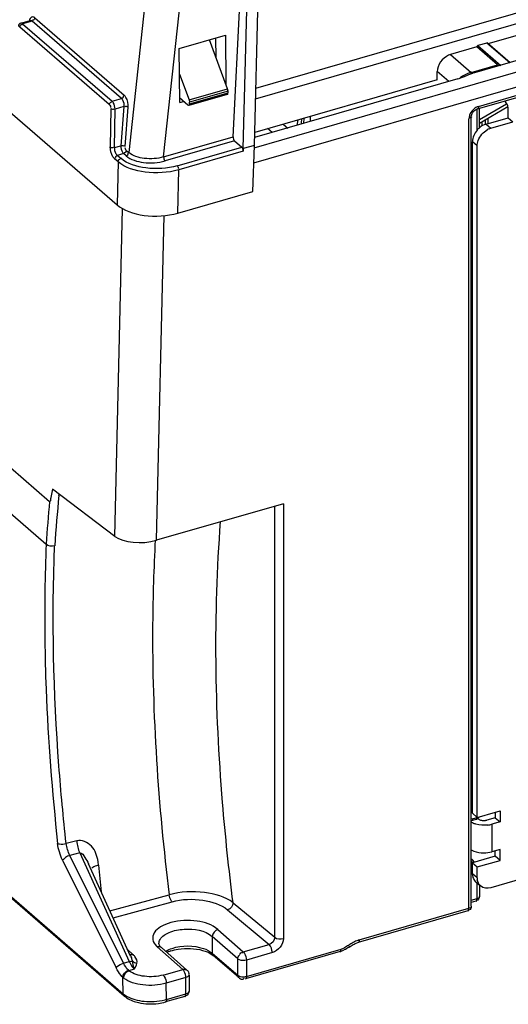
# Model space of a CAD drawing. Header units: inches. Extents: x 0 to 117, y 0 to 83.
# Tile 44 of 67: x 102.73 to 104.24, y 20.54 to 23.59. Entities that reach past the tile are written whole.
import ezdxf

# ---------------------------------------------------------------- set-up
doc = ezdxf.new("R2010")
doc.units = ezdxf.units.IN
doc.header["$LTSCALE"] = 6.431102
doc.header["$MEASUREMENT"] = 0
doc.layers.get('0').update_dxf_attribs({"linetype": 'CONTINUOUS'})

msp = doc.modelspace()

# ---------------------------------------------------------------- linework, layer by layer
at = {"color": 7, "linetype": 'CONTINUOUS'}
for p, q in [((96.7316, 28.4743), (103.0304, 23.0194)), ((97.0929, 27.0617), (102.8214, 22.1006)), ((97.106, 26.909), (102.8106, 21.9687)), ((103.2543, 24.9214), (103.0665, 23.1818)), ((103.1745, 23.1684), (103.3613, 24.8997)), ((103.4601, 23.3811), (106.7838, 24.3406)), ((103.4592, 23.3479), (106.7721, 24.3043)), ((103.4552, 23.1968), (106.834, 24.1722)), ((103.4538, 23.1502), (106.8467, 24.1297)), ((106.5855, 24.1354), (104.1374, 23.4287)), ((104.1465, 23.3171), (106.6366, 24.0359)), ((104.1498, 23.3249), (106.6399, 24.0437)), ((103.3897, 23.2306), (103.4283, 23.981)), ((103.4555, 23.2041), (103.4759, 23.9837)), ((103.4213, 23.1943), (103.4416, 23.9693)), ((102.7323, 23.5826), (102.7611, 23.5909)), ((102.7671, 23.5892), (102.7378, 23.5808)), ((102.7378, 23.5808), (103.0147, 23.3409)), ((102.7654, 23.5904), (102.7671, 23.5892)), ((103.0441, 23.3494), (102.7671, 23.5892)), ((102.7756, 23.5992), (103.0525, 23.3593)), ((103.0062, 23.3304), (102.7293, 23.5702)), ((103.2226, 23.5041), (103.3658, 23.5455)), ((103.3658, 23.5455), (103.3673, 23.3932)), ((104.2765, 23.5468), (104.1785, 23.5185)), ((103.3725, 23.3791), (103.3161, 23.5311)), ((103.3372, 23.4742), (103.3366, 23.537)), ((104.175, 23.521), (104.1478, 23.5131)), ((104.2463, 23.4593), (104.175, 23.521)), ((104.2476, 23.4599), (104.1776, 23.5205)), ((103.2243, 23.3373), (103.2226, 23.5041)), ((104.0625, 23.4851), (104.057, 23.4831)), ((104.1444, 23.5087), (104.0625, 23.4851)), ((104.0625, 23.4851), (104.1264, 23.4297)), ((104.2082, 23.4534), (104.1444, 23.5087)), ((104.1478, 23.5131), (104.219, 23.4514)), ((103.2234, 23.425), (103.2532, 23.3447)), ((104.0211, 23.4073), (104.0216, 23.4332)), ((104.058, 23.4017), (104.0216, 23.4332)), ((104.1264, 23.4297), (104.2082, 23.4534)), ((104.1283, 23.43), (104.1274, 23.4316)), ((104.0861, 23.4098), (103.4561, 23.228)), ((104.0213, 23.4073), (103.4565, 23.2443)), ((104.1052, 23.4165), (104.0929, 23.412)), ((104.1163, 23.4211), (104.1052, 23.4165)), ((103.2532, 23.3447), (103.3725, 23.3791)), ((103.3739, 23.3721), (103.2546, 23.3376)), ((103.2546, 23.3325), (103.3739, 23.367)), ((103.3739, 23.367), (103.3739, 23.3721)), ((103.0147, 23.3409), (103.0441, 23.3494)), ((103.2496, 23.3283), (103.2241, 23.3508)), ((103.2243, 23.3373), (103.2362, 23.3403)), ((103.3717, 23.3618), (103.2524, 23.3273)), ((103.2546, 23.3325), (103.2546, 23.3376)), ((104.2367, 23.3321), (104.1524, 23.2826)), ((103.0107, 23.3181), (103.0094, 23.1993)), ((103.0228, 23.1976), (103.0242, 23.3165)), ((103.051, 23.3242), (103.0242, 23.3165)), ((103.051, 23.3242), (103.0416, 23.203)), ((103.055, 23.2008), (103.0643, 23.3219)), ((104.1312, 23.3049), (104.1331, 23.3076)), ((104.1331, 23.3076), (104.1352, 23.31)), ((104.145, 23.251), (104.145, 23.3171)), ((104.1524, 23.2724), (104.2403, 23.324)), ((104.1524, 23.2583), (104.1524, 23.3171)), ((104.2415, 23.2895), (104.2415, 23.3151)), ((103.5899, 23.2828), (103.587, 23.2657)), ((103.6085, 23.2881), (103.6079, 23.2718)), ((103.6291, 23.2779), (103.6297, 23.2943)), ((104.1202, 23.2906), (104.1199, 23.2865)), ((104.1199, 20.8408), (104.1199, 23.2865)), ((104.1273, 20.8472), (104.1273, 23.2929)), ((104.1611, 23.2645), (104.1608, 23.2773)), ((104.1698, 23.2826), (104.17, 23.2698)), ((104.1733, 23.2698), (104.2415, 23.2895)), ((104.178, 23.2874), (104.1784, 23.2699)), ((104.188, 23.2571), (104.2562, 23.2767)), ((104.2415, 23.2895), (104.2562, 23.2767)), ((103.5104, 23.2436), (103.4963, 23.2558)), ((103.5448, 23.2698), (103.5588, 23.2576)), ((104.1733, 23.2698), (104.188, 23.2571)), ((104.1823, 23.255), (104.188, 23.2571)), ((103.1745, 23.1684), (103.3897, 23.2306)), ((103.3941, 23.2178), (103.1794, 23.1558)), ((103.3941, 23.2178), (103.4166, 23.1983)), ((104.1454, 23.2021), (104.1307, 23.2149)), ((104.1307, 21.1351), (104.1307, 23.2149)), ((103.0228, 23.1976), (103.0416, 23.203)), ((103.0589, 23.1883), (103.0665, 23.1818)), ((103.2163, 23.1405), (103.4166, 23.1983)), ((103.421, 23.1858), (103.2212, 23.1281)), ((103.4213, 23.1943), (103.421, 23.1858)), ((103.4555, 23.2041), (103.4213, 23.1943)), ((103.451, 23.0613), (103.4555, 23.2041)), ((104.1454, 21.1223), (104.1454, 23.2021)), ((103.0333, 23.1533), (103.0228, 23.1623)), ((103.0333, 23.1533), (103.0304, 23.0194)), ((103.0505, 23.1784), (103.0314, 23.1729)), ((103.0314, 23.1729), (103.0418, 23.1639)), ((103.0581, 23.1718), (103.0505, 23.1784)), ((103.2184, 22.9942), (103.2212, 23.1281)), ((103.2184, 22.9942), (103.451, 23.0613)), ((103.023, 21.9929), (103.0476, 23.0076)), ((103.1522, 21.9806), (103.1766, 22.9863)), ((103.023, 21.9929), (102.8301, 22.139)), ((102.8502, 22.1194), (102.8506, 22.1235)), ((103.5453, 22.0941), (103.1522, 21.9806)), ((103.5187, 20.7509), (103.5187, 22.0864)), ((103.5453, 22.0941), (103.5453, 20.7475)), ((102.8065, 21.6766), (102.8065, 21.6733)), ((106.5918, 21.5984), (104.188, 20.9045)), ((104.1309, 21.1179), (104.2162, 21.1427)), ((104.2014, 21.1385), (104.2014, 21.1214)), ((104.2162, 21.1427), (104.2162, 21.1086)), ((104.1314, 21.1051), (104.1273, 21.1074)), ((104.1287, 21.1127), (104.1428, 21.1168)), ((104.1309, 21.1179), (104.1289, 21.1172)), ((104.1307, 21.1351), (104.1454, 21.1223)), ((104.1309, 21.1179), (104.1307, 21.1153)), ((104.1474, 21.119), (104.1489, 21.1176)), ((104.1562, 21.114), (104.1592, 21.1133)), ((104.1725, 21.1133), (104.1758, 21.114)), ((104.2014, 21.1214), (104.1758, 21.114)), ((104.2162, 21.1086), (104.1906, 21.1013)), ((104.2014, 21.1214), (104.2162, 21.1086)), ((104.1906, 21.1013), (104.1906, 21.016)), ((102.9055, 21.0495), (102.8726, 21.0413)), ((104.2162, 21.0234), (104.1906, 21.016)), ((104.2014, 21.0021), (104.2014, 21.0191)), ((104.2162, 20.9893), (104.2162, 21.0234)), ((102.8615, 20.9903), (103.0275, 20.6566)), ((102.9145, 21.0122), (102.8842, 21.0047)), ((103.0501, 20.671), (102.8842, 21.0047)), ((102.9145, 21.0122), (103.0679, 20.6761)), ((102.9731, 20.9744), (102.9716, 20.9852)), ((104.1273, 20.9867), (104.1311, 20.982)), ((104.2014, 21.0021), (104.1307, 20.9817)), ((104.1309, 20.9895), (104.1359, 20.9832)), ((104.1454, 20.9689), (104.2162, 20.9893)), ((104.2162, 20.9893), (104.2014, 21.0021)), ((103.0723, 20.6925), (102.9416, 20.9787)), ((104.1261, 20.9605), (104.1307, 20.9618)), ((104.1307, 20.9817), (104.1454, 20.9689)), ((104.1307, 20.9477), (104.1307, 20.9817)), ((104.1454, 20.9348), (104.1454, 20.9689)), ((104.1273, 20.9472), (104.1307, 20.9477)), ((104.13, 20.9515), (104.1296, 20.9508)), ((104.1454, 20.9348), (104.1307, 20.9477)), ((104.1411, 20.9227), (104.1558, 20.9099)), ((104.145, 20.8707), (104.145, 20.9198)), ((104.1524, 20.9129), (104.1524, 20.8771)), ((102.6878, 20.8893), (103.0493, 20.5763)), ((103.0524, 20.5691), (102.6909, 20.8822)), ((103.0081, 20.8331), (103.1916, 20.8828)), ((103.0179, 20.8117), (103.2007, 20.8612)), ((104.1273, 20.8656), (104.145, 20.8707)), ((104.1417, 20.8629), (104.1273, 20.8588)), ((104.1439, 20.8654), (104.1428, 20.8657)), ((103.3728, 20.8359), (103.5015, 20.729)), ((103.3897, 20.858), (103.5187, 20.7509)), ((104.1167, 20.833), (103.7771, 20.735)), ((103.7804, 20.7428), (104.1199, 20.8408)), ((104.1188, 20.8355), (104.1177, 20.8358)), ((103.3424, 20.7753), (103.4212, 20.7059)), ((103.404, 20.684), (103.3253, 20.7534)), ((103.3253, 20.7534), (103.3253, 20.7017)), ((103.0791, 20.6981), (103.0627, 20.7135)), ((103.2336, 20.6517), (103.1549, 20.7211)), ((103.16, 20.7315), (103.16, 20.7316)), ((103.16, 20.7308), (103.16, 20.7315)), ((103.2466, 20.6495), (103.1678, 20.7189)), ((103.4212, 20.7059), (103.5015, 20.729)), ((103.4309, 20.6299), (103.7246, 20.7147)), ((103.0724, 20.6922), (103.0745, 20.6872)), ((103.3238, 20.6978), (103.3284, 20.6943)), ((103.3253, 20.7017), (103.404, 20.6335)), ((103.4072, 20.6261), (103.3284, 20.6943)), ((103.404, 20.6335), (103.404, 20.684)), ((103.7213, 20.7069), (103.4276, 20.6221)), ((103.5112, 20.7035), (103.4309, 20.6804)), ((103.4309, 20.6804), (103.4309, 20.6299)), ((103.0501, 20.671), (103.0679, 20.6761)), ((103.0836, 20.6522), (103.0672, 20.6474)), ((103.1728, 20.6342), (103.2336, 20.6517)), ((103.2354, 20.65), (103.2336, 20.6517)), ((103.2457, 20.6502), (103.2466, 20.6495)), ((103.2466, 20.6495), (103.2479, 20.6483)), ((103.0493, 20.5763), (103.048, 20.6269)), ((103.2434, 20.6262), (103.1825, 20.6087)), ((103.246, 20.6272), (103.2434, 20.6262)), ((103.2434, 20.5758), (103.2434, 20.6262)), ((103.2532, 20.6348), (103.2532, 20.5843)), ((103.4233, 20.6229), (103.4243, 20.624)), ((103.4277, 20.6292), (103.4309, 20.6299)), ((103.1837, 20.5586), (103.1825, 20.6087)), ((103.2401, 20.568), (103.1805, 20.5508)), ((103.1837, 20.5586), (103.2434, 20.5758)), ((103.253, 20.5828), (103.2532, 20.5843))]:
    msp.add_line(p, q, dxfattribs=at)
for points in [[(104.1776, 23.5205), (104.1773, 23.5208), (104.1768, 23.521), (104.1763, 23.5211), (104.1757, 23.5211), (104.175, 23.521)], [(104.1478, 23.5131), (104.1472, 23.5128), (104.1466, 23.5125), (104.1461, 23.5122), (104.1456, 23.5117), (104.1452, 23.5112), (104.1449, 23.5106), (104.1446, 23.51), (104.1445, 23.5094), (104.1444, 23.5087)], [(103.3735, 23.376), (103.3733, 23.3768), (103.3731, 23.3775), (103.3728, 23.3783), (103.3725, 23.3791)], [(103.3739, 23.3721), (103.3739, 23.3728), (103.3738, 23.3736), (103.3737, 23.3744), (103.3736, 23.3751), (103.3735, 23.376)], [(103.2532, 23.3447), (103.2535, 23.3439), (103.2537, 23.3431), (103.2539, 23.3423), (103.2541, 23.3415), (103.2543, 23.3407), (103.2544, 23.3399), (103.2545, 23.3391), (103.2545, 23.3384), (103.2546, 23.3376)], [(104.1285, 23.2994), (104.1297, 23.3022), (104.1312, 23.3049)], [(104.1352, 23.31), (104.1376, 23.3122), (104.1401, 23.3141), (104.1427, 23.3156), (104.1452, 23.3167), (104.1465, 23.3171)], [(104.1273, 23.2929), (104.1274, 23.2942), (104.1278, 23.2967), (104.1285, 23.2994)], [(104.1273, 21.1122), (104.1284, 21.1126), (104.1287, 21.1127)], [(104.1428, 21.1168), (104.1445, 21.1174), (104.1469, 21.1186)], [(104.1469, 21.1186), (104.149, 21.1202), (104.1505, 21.1221), (104.1515, 21.1241)], [(103.1678, 20.7189), (103.1662, 20.7205), (103.1632, 20.7238), (103.1614, 20.7267), (103.1604, 20.729), (103.16, 20.7308)], [(103.0672, 20.6474), (103.067, 20.6476), (103.0668, 20.6477), (103.0667, 20.6479), (103.0665, 20.648), (103.0663, 20.6482), (103.0661, 20.6483), (103.066, 20.6485), (103.0658, 20.6486), (103.0656, 20.6488)], [(103.048, 20.6269), (103.0483, 20.6267), (103.0486, 20.6264), (103.0489, 20.6262), (103.0491, 20.6259), (103.0494, 20.6257), (103.0497, 20.6254), (103.05, 20.6252), (103.0503, 20.625), (103.0506, 20.6247)]]:
    msp.add_lwpolyline(points, dxfattribs=at)
for centre, radius, start, end in [((104.2465, 23.108), 0.3391, 111.6113, 112.5769), ((104.1588, 23.3177), 0.1166, 107.3822, 108.7227), ((104.1581, 23.3198), 0.1144, 106.1079, 107.3845), ((104.0401, 23.5689), 0.1656, 286.1305, 288.6088), ((107.6939, 22.5644), 4.1547, 169.9925, 170.2313), ((104.1947, 23.2087), 0.0653, 130.4353, 139.5933), ((104.2044, 23.2033), 0.0562, 113.1532, 119.3804), ((107.5539, 21.6445), 4.7276, 174.234, 176.1315), ((107.5676, 21.6468), 4.7678, 174.5382, 176.1294), ((108.1241, 21.7471), 5.318, 177.6122, 180.76), ((104.167, 21.1866), 0.0886, 277.4476, 281.4652), ((104.1692, 21.1756), 0.0773, 281.4378, 286.0294), ((110.9695, 21.7236), 8.0314, 185.35281, 185.94443), ((104.1594, 20.9439), 0.028, 224.8772, 228.9697), ((104.1853, 20.9347), 0.0399, 179.9447, 188.1177), ((103.1935, 20.7651), 0.0585, 224.7922, 228.6861), ((103.2325, 20.5987), 0.1158, 108.1473, 112.2975), ((103.698, 20.7866), 0.083, 288.574, 295.545), ((103.707, 20.7759), 0.0637, 286.1106, 288.5651), ((103.7054, 20.7802), 0.0682, 288.6133, 295.607), ((103.8167, 20.632), 0.117, 124.2853, 126.392), ((103.7988, 20.6599), 0.0782, 106.1125, 108.574), ((103.0746, 20.7139), 0.0164, 275.1554, 286.1476), ((103.2269, 20.6125), 0.1009, 112.3318, 114.7812), ((103.6996, 20.7822), 0.0783, 286.1089, 288.5318), ((103.142, 20.7018), 0.1491, 284.2941, 286.2481), ((103.2344, 20.5879), 0.0207, 286.0611, 295.4538)]:
    msp.add_arc(centre, radius, start, end, dxfattribs=at)
for centre, major_axis, ratio, start_param, end_param in [((103.3946, 23.2265), (-0.00216, 0.00962), 0.463114, 1.02804, 2.581383), ((103.4161, 23.1896), (-0.00216, 0.00962), 0.463114, -2.078646, -0.56021), ((103.1497, 23.054), (0.1378, 0.0001), 0.501187, -2.617769, -1.049712), ((103.1049, 22.0165), (0.0946, 0.0031), 0.453079, -2.631978, -1.061182)]:
    msp.add_ellipse(centre, major_axis=major_axis, ratio=ratio, start_param=start_param, end_param=end_param, dxfattribs=at)
for points in [[(102.7323, 23.5826), (102.7283, 23.5815), (102.7232, 23.5762), (102.725, 23.5724)], [(102.7293, 23.5702), (102.7295, 23.5737), (102.733, 23.5797), (102.7362, 23.5782)], [(102.7756, 23.5992), (102.7752, 23.5958), (102.7718, 23.5902), (102.7688, 23.5917)], [(104.057, 23.4831), (104.0379, 23.475), (104.0218, 23.4527), (104.0213, 23.4319)], [(104.1213, 23.4282), (104.1153, 23.4261), (104.1093, 23.4235), (104.1037, 23.4203)], [(104.1374, 23.4287), (104.132, 23.4272), (104.1267, 23.4253), (104.1215, 23.4233)], [(104.1037, 23.4203), (104.0993, 23.4178), (104.095, 23.4149), (104.0911, 23.4115)], [(103.0062, 23.3304), (103.0064, 23.3339), (103.0099, 23.3398), (103.013, 23.3383)], [(103.0441, 23.3494), (103.0473, 23.3503), (103.0524, 23.3547), (103.0504, 23.3574)], [(103.0062, 23.3304), (103.0088, 23.3282), (103.0113, 23.3237), (103.0095, 23.3209)], [(103.0107, 23.3181), (103.0135, 23.316), (103.0187, 23.3145), (103.0212, 23.317)], [(103.0643, 23.3219), (103.0615, 23.324), (103.0566, 23.3259), (103.0541, 23.3235)], [(104.1348, 23.3166), (104.1273, 23.31), (104.1215, 23.3004), (104.1202, 23.2906)], [(104.1498, 23.3249), (104.1443, 23.3233), (104.1391, 23.3203), (104.1348, 23.3166)], [(104.145, 23.251), (104.1367, 23.2412), (104.1307, 23.2281), (104.1307, 23.2153)], [(104.1487, 23.2195), (104.1537, 23.233), (104.1642, 23.2452), (104.1768, 23.2523)], [(104.1733, 23.2698), (104.1656, 23.2676), (104.1584, 23.2635), (104.1524, 23.2583)], [(104.1454, 23.2021), (104.1454, 23.208), (104.1467, 23.214), (104.1487, 23.2195)], [(103.0094, 23.1992), (103.0121, 23.1972), (103.0173, 23.1956), (103.0197, 23.1982)], [(103.0416, 23.203), (103.045, 23.2036), (103.0529, 23.2044), (103.0518, 23.2012)], [(103.0589, 23.1883), (103.0585, 23.185), (103.0551, 23.1794), (103.0521, 23.1809)], [(103.0589, 23.1883), (103.0565, 23.1905), (103.0542, 23.1952), (103.0562, 23.1977)], [(103.0581, 23.1718), (103.0613, 23.1728), (103.0663, 23.1771), (103.0643, 23.1798)], [(103.0314, 23.1729), (103.028, 23.1719), (103.0228, 23.1672), (103.0251, 23.1646)], [(103.0333, 23.1533), (103.0334, 23.1568), (103.037, 23.1627), (103.04, 23.1612)], [(103.1745, 23.1684), (103.1745, 23.165), (103.1753, 23.1574), (103.1784, 23.159)], [(103.2163, 23.1405), (103.2189, 23.1382), (103.2218, 23.1338), (103.2199, 23.1309)], [(102.837, 21.9635), (102.8284, 21.961), (102.8168, 21.9622), (102.8107, 21.9687)], [(102.9055, 21.0495), (102.9062, 21.0367), (102.9094, 21.0239), (102.9145, 21.0122)], [(102.8615, 20.9903), (102.8535, 21.0063), (102.8482, 21.024), (102.8463, 21.0418)], [(102.8842, 21.0047), (102.8783, 21.016), (102.8742, 21.0286), (102.8726, 21.0413)], [(104.1659, 21.0127), (104.1742, 21.0127), (104.1826, 21.0137), (104.1906, 21.016)], [(104.1307, 20.9477), (104.1307, 20.9438), (104.1312, 20.9398), (104.1324, 20.936)], [(104.1324, 20.936), (104.1338, 20.9316), (104.1363, 20.9274), (104.1396, 20.9241)], [(104.1559, 20.9099), (104.1504, 20.9146), (104.1469, 20.9219), (104.1458, 20.9291)], [(104.188, 20.9045), (104.1776, 20.9015), (104.1641, 20.9027), (104.1559, 20.9099)], [(104.1524, 20.8771), (104.1524, 20.8723), (104.1486, 20.8644), (104.1439, 20.8654)], [(103.3897, 20.858), (103.3896, 20.8487), (103.3817, 20.8386), (103.3728, 20.8359)], [(104.1268, 20.8424), (104.1259, 20.839), (104.1222, 20.8347), (104.1188, 20.8355)], [(104.1199, 20.8408), (104.123, 20.8417), (104.1297, 20.8451), (104.1272, 20.8471)], [(103.3424, 20.7753), (103.3335, 20.7727), (103.3253, 20.7626), (103.3253, 20.7534)], [(103.16, 20.7316), (103.16, 20.7361), (103.1614, 20.7406), (103.1637, 20.7444)], [(103.5187, 20.7509), (103.5187, 20.7416), (103.5104, 20.7315), (103.5015, 20.729)], [(103.5453, 20.7475), (103.5453, 20.7289), (103.529, 20.7087), (103.5112, 20.7035)], [(103.5187, 20.7509), (103.5256, 20.7452), (103.5366, 20.7456), (103.5453, 20.7475)], [(103.7804, 20.7428), (103.7752, 20.7413), (103.7702, 20.7393), (103.7653, 20.737)], [(103.1678, 20.7189), (103.1645, 20.7218), (103.1591, 20.7223), (103.1549, 20.7211)], [(103.1804, 20.7078), (103.1867, 20.7117), (103.1936, 20.7146), (103.2007, 20.7168)], [(103.2007, 20.7168), (103.2314, 20.7267), (103.2669, 20.7266), (103.2975, 20.7165)], [(103.2975, 20.7165), (103.3075, 20.7132), (103.3174, 20.7086), (103.3253, 20.7017)], [(103.5112, 20.7035), (103.5093, 20.7125), (103.5083, 20.723), (103.5015, 20.729)], [(103.7487, 20.7206), (103.744, 20.7172), (103.739, 20.7142), (103.7338, 20.7117)], [(103.7473, 20.7261), (103.7434, 20.7233), (103.7393, 20.7207), (103.7349, 20.7187)], [(103.7487, 20.7206), (103.7526, 20.7235), (103.7568, 20.7262), (103.7611, 20.7284)], [(103.7653, 20.737), (103.7603, 20.7346), (103.7554, 20.7317), (103.7508, 20.7286)], [(103.7611, 20.7284), (103.7652, 20.7306), (103.7695, 20.7325), (103.7739, 20.734)], [(103.0745, 20.6872), (103.0757, 20.6839), (103.0766, 20.6805), (103.0772, 20.6771)], [(103.404, 20.684), (103.4041, 20.6883), (103.4056, 20.6937), (103.4095, 20.6956)], [(103.4091, 20.6974), (103.4117, 20.7008), (103.4161, 20.7054), (103.4201, 20.7039)], [(103.048, 20.6269), (103.0481, 20.6363), (103.0567, 20.6462), (103.0656, 20.6488)], [(103.0656, 20.6488), (103.0591, 20.6551), (103.0542, 20.663), (103.0501, 20.671)], [(103.0679, 20.6761), (103.0709, 20.6769), (103.0741, 20.6776), (103.0772, 20.6771)], [(103.092, 20.6701), (103.0873, 20.6704), (103.0803, 20.6724), (103.0798, 20.6771)], [(103.0836, 20.6522), (103.0869, 20.6579), (103.0904, 20.6637), (103.092, 20.6701)], [(103.2336, 20.6517), (103.237, 20.6527), (103.243, 20.6527), (103.2438, 20.6493)], [(103.2479, 20.6483), (103.2509, 20.6454), (103.2535, 20.6397), (103.2511, 20.6362)], [(103.0506, 20.6247), (103.0504, 20.6341), (103.0583, 20.6446), (103.0672, 20.6474)], [(103.2434, 20.6262), (103.2434, 20.6327), (103.2416, 20.6394), (103.2386, 20.6451)], [(103.2532, 20.6348), (103.2533, 20.6313), (103.2493, 20.6285), (103.246, 20.6272)], [(103.404, 20.6335), (103.4084, 20.6297), (103.415, 20.6287), (103.4208, 20.6286)], [(103.4072, 20.6261), (103.4101, 20.6235), (103.4138, 20.6211), (103.4178, 20.621)], [(103.0493, 20.5763), (103.053, 20.5731), (103.0571, 20.5703), (103.0613, 20.568)], [(103.0524, 20.5691), (103.0548, 20.567), (103.0574, 20.5651), (103.0601, 20.5634)], [(103.0601, 20.5634), (103.0658, 20.5596), (103.0721, 20.5566), (103.0785, 20.5541)], [(103.0613, 20.568), (103.0688, 20.5638), (103.077, 20.5607), (103.0852, 20.5583)], [(103.0852, 20.5583), (103.1044, 20.5528), (103.1248, 20.551), (103.1447, 20.5521)], [(103.1447, 20.5521), (103.1562, 20.5528), (103.1677, 20.5544), (103.1788, 20.5572)], [(103.2532, 20.5843), (103.2533, 20.5783), (103.2487, 20.5718), (103.2433, 20.5692)], [(103.2434, 20.5758), (103.2472, 20.5769), (103.2518, 20.579), (103.253, 20.5828)], [(103.1582, 20.5462), (103.1657, 20.5472), (103.1732, 20.5487), (103.1804, 20.5508)]]:
    msp.add_open_spline(points, degree=3, dxfattribs=at)
for points, knots in [([(102.7378, 23.5808), (102.737, 23.5815), (102.7353, 23.5826), (102.7332, 23.5829), (102.7323, 23.5826)], [0, 0, 0, 0, 0.555446, 1, 1, 1, 1]), ([(102.7756, 23.5992), (102.773, 23.6014), (102.7632, 23.6038), (102.7597, 23.5946), (102.7586, 23.5905)], [0, 0, 0, 0, 0.445323, 1, 1, 1, 1]), ([(102.7612, 23.5909), (102.7618, 23.5911), (102.7633, 23.5912), (102.7647, 23.5908), (102.7654, 23.5904)], [0, 0, 0, 0, 0.484368, 1, 1, 1, 1]), ([(104.1317, 23.4264), (104.1311, 23.4267), (104.1297, 23.4278), (104.1288, 23.4292), (104.1283, 23.43)], [0, 0, 0, 0, 0.410391, 1, 1, 1, 1]), ([(104.2134, 23.4505), (104.2128, 23.4505), (104.2113, 23.4511), (104.2108, 23.4525), (104.2107, 23.4533)], [0, 0, 0, 0, 0.463441, 1, 1, 1, 1]), ([(103.3718, 23.3613), (103.3723, 23.3613), (103.374, 23.3631), (103.3729, 23.365), (103.3725, 23.3662)], [0, 0, 0, 0, 0.297354, 1, 1, 1, 1]), ([(103.0242, 23.3165), (103.0241, 23.3235), (103.0216, 23.3326), (103.0162, 23.3397), (103.0147, 23.3409)], [0, 0, 0, 0, 0.789237, 1, 1, 1, 1]), ([(103.0441, 23.3494), (103.0455, 23.3482), (103.0507, 23.3408), (103.0519, 23.3312), (103.051, 23.3242)], [0, 0, 0, 0, 0.208843, 1, 1, 1, 1]), ([(103.0643, 23.3219), (103.0651, 23.3324), (103.0626, 23.3466), (103.0546, 23.3575), (103.0525, 23.3593)], [0, 0, 0, 0, 0.789918, 1, 1, 1, 1]), ([(103.2546, 23.3325), (103.2546, 23.3312), (103.255, 23.3294), (103.253, 23.3268), (103.2524, 23.3272)], [0, 0, 0, 0, 0.662183, 1, 1, 1, 1]), ([(104.2415, 23.3151), (104.2415, 23.3224), (104.2388, 23.3319), (104.2331, 23.3394), (104.2316, 23.3407)], [0, 0, 0, 0, 0.787265, 1, 1, 1, 1]), ([(103.2524, 23.3272), (103.2521, 23.3274), (103.2514, 23.3282), (103.251, 23.3291), (103.2507, 23.3297)], [0, 0, 0, 0, 0.376502, 1, 1, 1, 1]), ([(104.1498, 23.3249), (104.1498, 23.3229), (104.1503, 23.3203), (104.1474, 23.3163), (104.1465, 23.3169)], [0, 0, 0, 0, 0.659172, 1, 1, 1, 1]), ([(104.1278, 23.2929), (104.128, 23.2919), (104.1267, 23.2882), (104.1227, 23.2888), (104.1207, 23.289)], [0, 0, 0, 0, 0.338721, 1, 1, 1, 1]), ([(103.0228, 23.1623), (103.0207, 23.1642), (103.0126, 23.1749), (103.0092, 23.1888), (103.0094, 23.1993)], [0, 0, 0, 0, 0.210502, 1, 1, 1, 1]), ([(103.0314, 23.1729), (103.03, 23.1741), (103.0246, 23.1813), (103.0225, 23.1906), (103.0228, 23.1976)], [0, 0, 0, 0, 0.209872, 1, 1, 1, 1]), ([(103.0416, 23.203), (103.0415, 23.196), (103.0437, 23.1868), (103.0491, 23.1796), (103.0505, 23.1784)], [0, 0, 0, 0, 0.789657, 1, 1, 1, 1]), ([(103.1745, 23.1684), (103.1554, 23.1625), (103.1177, 23.1601), (103.0795, 23.1705), (103.0665, 23.1818)], [0, 0, 0, 0, 0.538628, 1, 1, 1, 1]), ([(103.2212, 23.1281), (103.1877, 23.1186), (103.1222, 23.1154), (103.0559, 23.1339), (103.0333, 23.1533)], [0, 0, 0, 0, 0.539185, 1, 1, 1, 1]), ([(103.2163, 23.1405), (103.1852, 23.1317), (103.1242, 23.1282), (103.0629, 23.1459), (103.0418, 23.1639)], [0, 0, 0, 0, 0.539032, 1, 1, 1, 1]), ([(103.0581, 23.1718), (103.0726, 23.1592), (103.1155, 23.1473), (103.1578, 23.1496), (103.1794, 23.1558)], [0, 0, 0, 0, 0.461296, 1, 1, 1, 1]), ([(102.8301, 22.139), (102.8289, 22.1322), (102.8273, 22.121), (102.8242, 22.1111), (102.8241, 22.0997), (102.8214, 22.1006)], [0, 0, 0, 0, 0.51957, 0.781941, 1, 1, 1, 1]), ([(103.3897, 20.858), (103.3765, 20.9612), (103.3352, 21.3531), (103.3286, 21.7494), (103.351, 22.0385)], [0, 0, 0, 0, 0.264103, 1, 1, 1, 1]), ([(102.8726, 21.0414), (102.8638, 21.1216), (102.8353, 21.428), (102.8275, 21.7366), (102.837, 21.9634)], [0, 0, 0, 0, 0.262226, 1, 1, 1, 1]), ([(103.1486, 21.9812), (103.1437, 21.8945), (103.1327, 21.5278), (103.1574, 21.1605), (103.1916, 20.8828)], [0, 0, 0, 0, 0.236869, 1, 1, 1, 1]), ([(102.8065, 21.6733), (102.8072, 21.6222), (102.8127, 21.4113), (102.8289, 21.2008), (102.8463, 21.0418)], [0, 0, 0, 0, 0.242215, 1, 1, 1, 1]), ([(104.1307, 21.1153), (104.1306, 21.1145), (104.1306, 21.1131), (104.1291, 21.1123), (104.1287, 21.1126)], [0, 0, 0, 0, 0.643949, 1, 1, 1, 1]), ([(104.1785, 21.0988), (104.1662, 21.0972), (104.1497, 21.098), (104.1346, 21.1035), (104.1314, 21.1051)], [0, 0, 0, 0, 0.773665, 1, 1, 1, 1]), ([(104.1429, 21.1164), (104.1435, 21.1164), (104.1452, 21.1181), (104.1441, 21.1201), (104.1437, 21.1213)], [0, 0, 0, 0, 0.303824, 1, 1, 1, 1]), ([(104.1489, 21.1176), (104.1499, 21.1168), (104.1522, 21.1154), (104.1548, 21.1144), (104.1562, 21.114)], [0, 0, 0, 0, 0.459755, 1, 1, 1, 1]), ([(104.1592, 21.1133), (104.1603, 21.1131), (104.1626, 21.1128), (104.1648, 21.1127), (104.166, 21.1127)], [0, 0, 0, 0, 0.493969, 1, 1, 1, 1]), ([(104.166, 21.1127), (104.1671, 21.1127), (104.1693, 21.1128), (104.1715, 21.1131), (104.1725, 21.1133)], [0, 0, 0, 0, 0.505555, 1, 1, 1, 1]), ([(102.9716, 20.9852), (102.9686, 21.0023), (102.9587, 21.0362), (102.921, 21.0536), (102.9055, 21.0495)], [0, 0, 0, 0, 0.519259, 1, 1, 1, 1]), ([(102.8463, 21.0419), (102.8479, 21.0409), (102.8566, 21.0384), (102.8658, 21.0393), (102.8726, 21.0413)], [0, 0, 0, 0, 0.209063, 1, 1, 1, 1]), ([(104.1273, 21.0221), (104.1297, 21.0206), (104.1418, 21.0147), (104.1555, 21.0127), (104.1659, 21.0127)], [0, 0, 0, 0, 0.218334, 1, 1, 1, 1]), ([(102.8842, 21.0047), (102.8794, 21.0032), (102.8703, 21.0003), (102.8649, 20.9924), (102.8615, 20.9903)], [0, 0, 0, 0, 0.558198, 1, 1, 1, 1]), ([(102.9145, 21.0122), (102.9216, 21.0129), (102.9323, 20.9971), (102.9385, 20.9856), (102.9416, 20.9787)], [0, 0, 0, 0, 0.487877, 1, 1, 1, 1]), ([(104.1313, 20.9898), (104.131, 20.9906), (104.13, 20.9921), (104.1281, 20.992), (104.1274, 20.9916)], [0, 0, 0, 0, 0.510011, 1, 1, 1, 1]), ([(102.9731, 20.9744), (102.9709, 20.9738), (102.9635, 20.9715), (102.9561, 20.9682), (102.9518, 20.9647)], [0, 0, 0, 0, 0.293899, 1, 1, 1, 1]), ([(104.1273, 20.9592), (104.1283, 20.958), (104.1297, 20.9557), (104.1304, 20.9527), (104.13, 20.9515)], [0, 0, 0, 0, 0.531788, 1, 1, 1, 1]), ([(103.3897, 20.858), (103.3651, 20.8773), (103.2958, 20.8958), (103.2271, 20.8922), (103.1916, 20.8828)], [0, 0, 0, 0, 0.459442, 1, 1, 1, 1]), ([(103.2007, 20.8612), (103.1995, 20.8623), (103.1948, 20.8688), (103.1923, 20.8766), (103.1916, 20.8828)], [0, 0, 0, 0, 0.208256, 1, 1, 1, 1]), ([(103.2007, 20.8612), (103.2315, 20.8695), (103.2918, 20.8716), (103.3517, 20.8534), (103.3728, 20.8359)], [0, 0, 0, 0, 0.53801, 1, 1, 1, 1]), ([(104.1419, 20.8624), (104.1427, 20.8624), (104.1453, 20.8649), (104.1437, 20.8679), (104.1431, 20.8698)], [0, 0, 0, 0, 0.305534, 1, 1, 1, 1]), ([(104.145, 20.8707), (104.1464, 20.8711), (104.1488, 20.8721), (104.151, 20.8738), (104.1516, 20.8748)], [0, 0, 0, 0, 0.557217, 1, 1, 1, 1]), ([(104.1516, 20.8748), (104.1519, 20.8751), (104.1522, 20.8759), (104.1524, 20.8767), (104.1524, 20.8771)], [0, 0, 0, 0, 0.513358, 1, 1, 1, 1]), ([(104.1168, 20.8324), (104.1177, 20.8324), (104.1202, 20.835), (104.1187, 20.838), (104.118, 20.8398)], [0, 0, 0, 0, 0.305534, 1, 1, 1, 1]), ([(104.1273, 20.8472), (104.1273, 20.8464), (104.1272, 20.8448), (104.1269, 20.8432), (104.1268, 20.8424)], [0, 0, 0, 0, 0.484208, 1, 1, 1, 1]), ([(103.3424, 20.7753), (103.3251, 20.7905), (103.2741, 20.8057), (103.2115, 20.8033), (103.1667, 20.7862), (103.1442, 20.7683), (103.1376, 20.743), (103.1466, 20.7293), (103.152, 20.7238)], [0, 0, 0, 0, 0.269684, 0.585726, 0.720898, 0.826225, 0.909543, 1, 1, 1, 1]), ([(103.1637, 20.7444), (103.1696, 20.7546), (103.1952, 20.7703), (103.2509, 20.7801), (103.3028, 20.7732), (103.3253, 20.7534)], [0, 0, 0, 0, 0.203556, 0.479681, 1, 1, 1, 1]), ([(103.7804, 20.7428), (103.7804, 20.7407), (103.7807, 20.7382), (103.7781, 20.7341), (103.7772, 20.7346)], [0, 0, 0, 0, 0.649936, 1, 1, 1, 1]), ([(103.1964, 20.7087), (103.204, 20.7112), (103.2364, 20.7186), (103.271, 20.7172), (103.2953, 20.7104)], [0, 0, 0, 0, 0.239623, 1, 1, 1, 1]), ([(103.2953, 20.7104), (103.2981, 20.7096), (103.308, 20.7065), (103.3176, 20.7021), (103.3238, 20.6978)], [0, 0, 0, 0, 0.280389, 1, 1, 1, 1]), ([(103.7215, 20.7064), (103.7223, 20.7063), (103.7248, 20.7089), (103.7233, 20.7119), (103.7227, 20.7138)], [0, 0, 0, 0, 0.305534, 1, 1, 1, 1]), ([(103.7473, 20.7261), (103.748, 20.7248), (103.7485, 20.7235), (103.7498, 20.72), (103.7491, 20.7199)], [0, 0, 0, 0, 0.678847, 1, 1, 1, 1]), ([(103.0695, 20.6983), (103.0705, 20.6979), (103.0727, 20.6974), (103.0749, 20.6974), (103.076, 20.6975)], [0, 0, 0, 0, 0.487411, 1, 1, 1, 1]), ([(103.092, 20.6701), (103.0938, 20.6773), (103.0884, 20.6886), (103.0813, 20.696), (103.0791, 20.6981)], [0, 0, 0, 0, 0.713698, 1, 1, 1, 1]), ([(103.3253, 20.7017), (103.3253, 20.7003), (103.3257, 20.6974), (103.3269, 20.6947), (103.3279, 20.6937)], [0, 0, 0, 0, 0.511472, 1, 1, 1, 1]), ([(103.4309, 20.6804), (103.4239, 20.6784), (103.4139, 20.6784), (103.4055, 20.6827), (103.404, 20.684)], [0, 0, 0, 0, 0.789353, 1, 1, 1, 1]), ([(103.4212, 20.7059), (103.4226, 20.7046), (103.4282, 20.6971), (103.4309, 20.6876), (103.4309, 20.6804)], [0, 0, 0, 0, 0.2135, 1, 1, 1, 1]), ([(103.0275, 20.6566), (103.0283, 20.6581), (103.0348, 20.6647), (103.0431, 20.6689), (103.0501, 20.671)], [0, 0, 0, 0, 0.189953, 1, 1, 1, 1]), ([(103.048, 20.6269), (103.0461, 20.6288), (103.038, 20.6377), (103.0316, 20.6482), (103.0275, 20.6566)], [0, 0, 0, 0, 0.220182, 1, 1, 1, 1]), ([(103.0679, 20.6761), (103.069, 20.6737), (103.0732, 20.6651), (103.0786, 20.6569), (103.0836, 20.6522)], [0, 0, 0, 0, 0.283052, 1, 1, 1, 1]), ([(103.0772, 20.6771), (103.0786, 20.6705), (103.0804, 20.6621), (103.0829, 20.6539), (103.0836, 20.6522)], [0, 0, 0, 0, 0.786422, 1, 1, 1, 1]), ([(103.2386, 20.6451), (103.2381, 20.646), (103.2371, 20.6477), (103.2359, 20.6493), (103.2354, 20.65)], [0, 0, 0, 0, 0.523221, 1, 1, 1, 1]), ([(103.1825, 20.6087), (103.1593, 20.6019), (103.1134, 20.5992), (103.0672, 20.6117), (103.0506, 20.6247)], [0, 0, 0, 0, 0.533808, 1, 1, 1, 1]), ([(103.1728, 20.6342), (103.1542, 20.6288), (103.1174, 20.6268), (103.0805, 20.637), (103.0672, 20.6474)], [0, 0, 0, 0, 0.533402, 1, 1, 1, 1]), ([(103.1728, 20.6342), (103.1742, 20.6329), (103.1798, 20.6254), (103.1825, 20.6159), (103.1825, 20.6087)], [0, 0, 0, 0, 0.213386, 1, 1, 1, 1]), ([(103.4066, 20.6255), (103.406, 20.6261), (103.4055, 20.6286), (103.4067, 20.6306), (103.4075, 20.6318)], [0, 0, 0, 0, 0.382052, 1, 1, 1, 1]), ([(103.4178, 20.621), (103.4187, 20.6209), (103.4208, 20.6212), (103.4225, 20.6222), (103.4233, 20.6229)], [0, 0, 0, 0, 0.482538, 1, 1, 1, 1]), ([(103.4208, 20.6286), (103.422, 20.6286), (103.4243, 20.6287), (103.4266, 20.629), (103.4277, 20.6292)], [0, 0, 0, 0, 0.505634, 1, 1, 1, 1]), ([(103.4309, 20.6299), (103.4309, 20.6279), (103.4314, 20.6253), (103.4286, 20.6213), (103.4277, 20.6218)], [0, 0, 0, 0, 0.65576, 1, 1, 1, 1]), ([(103.0518, 20.5686), (103.0513, 20.5692), (103.0509, 20.5716), (103.052, 20.5736), (103.0527, 20.5747)], [0, 0, 0, 0, 0.384679, 1, 1, 1, 1]), ([(103.1837, 20.5586), (103.1837, 20.5565), (103.1842, 20.554), (103.1814, 20.5499), (103.1805, 20.5505)], [0, 0, 0, 0, 0.655702, 1, 1, 1, 1]), ([(103.2403, 20.5674), (103.2411, 20.5674), (103.2436, 20.57), (103.242, 20.5729), (103.2414, 20.5748)], [0, 0, 0, 0, 0.301193, 1, 1, 1, 1]), ([(103.0785, 20.5541), (103.0845, 20.5519), (103.1103, 20.5443), (103.1379, 20.5434), (103.1582, 20.5462)], [0, 0, 0, 0, 0.237138, 1, 1, 1, 1])]:
    msp.add_open_spline(points, degree=3, knots=knots, dxfattribs=at)

doc.saveas('drawing.dxf')
